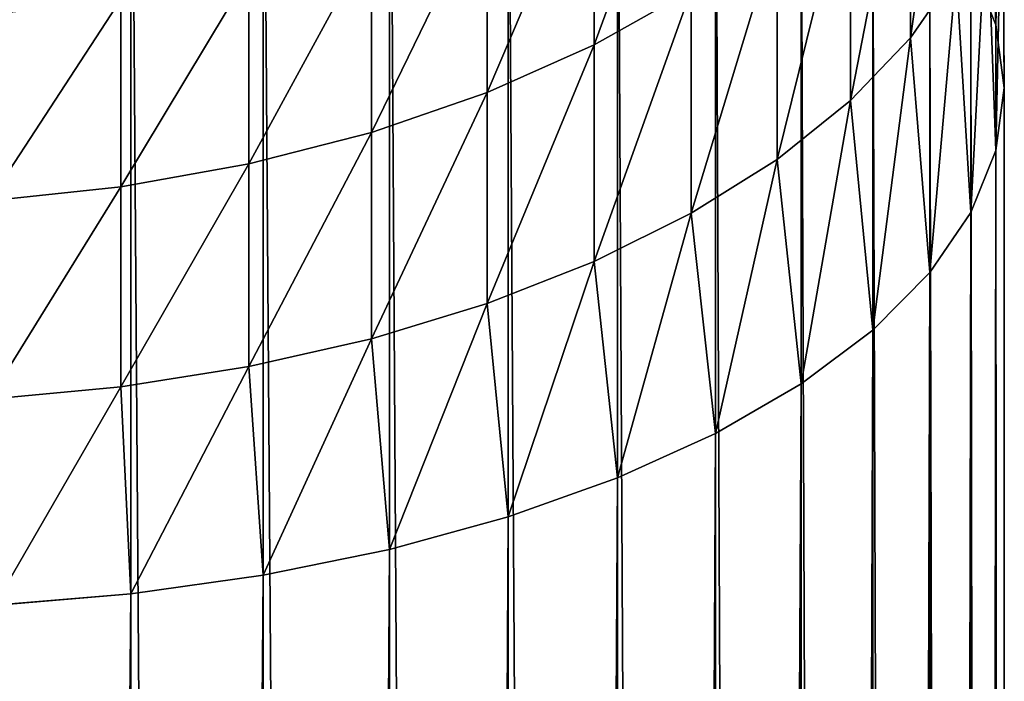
# Model space of a CAD drawing. Header units: metres. Extents: x -99 to 99, y -314 to 25.
# Tile 159 of 256: x 2 to 13, y -31 to -24. Entities that reach past the tile are written whole.
import ezdxf

# ---------------------------------------------------------------- set-up
doc = ezdxf.new("R2010")
doc.units = ezdxf.units.M
doc.layers.add('solid_K2442E1000C35', color=7, linetype='CONTINUOUS')

msp = doc.modelspace()

# ---------------------------------------------------------------- linework, layer by layer
at = {"layer": 'solid_K2442E1000C35'}
for points in [[(3.111104, -228.850281, 298.847351), (3.111104, -18.84005, 191.841797), (1.566977, -18.711582, 192.093918)], [(1.566977, -228.721817, 299.099487), (3.111104, -228.850281, 298.847351), (1.566977, -18.711582, 192.093918)], [(4.609864, -229.062317, 298.431213), (4.609864, -19.052076, 191.425659), (3.111104, -18.84005, 191.841797)], [(3.111104, -228.850281, 298.847351), (4.609864, -229.062317, 298.431213), (3.111104, -18.84005, 191.841797)], [(6.041401, -229.354813, 297.857178), (6.041401, -19.344576, 190.851608), (4.609864, -19.052076, 191.425659)], [(4.609864, -229.062317, 298.431213), (6.041401, -229.354813, 297.857178), (4.609864, -19.052076, 191.425659)], [(7.384842, -229.723511, 297.133545), (7.384842, -19.713278, 190.127991), (6.041401, -19.344576, 190.851608)], [(6.041401, -229.354813, 297.857178), (7.384842, -229.723511, 297.133545), (6.041401, -19.344576, 190.851608)], [(8.620595, -230.16304, 296.270905), (8.620595, -20.152809, 189.26535), (7.384842, -19.713278, 190.127991)], [(7.384842, -229.723511, 297.133545), (8.620595, -230.16304, 296.270905), (7.384842, -19.713278, 190.127991)], [(9.730639, -230.666992, 295.28186), (9.730639, -20.656759, 188.276306), (8.620595, -20.152809, 189.26535)], [(8.620595, -230.16304, 296.270905), (9.730639, -230.666992, 295.28186), (8.620595, -20.152809, 189.26535)], [(12.622244, -23.158016, 183.36731), (12.905215, -23.859035, 181.991486), (12.802501, -20.10244, 180.666855)], [(12.905215, -23.859035, 181.991486), (12.978006, -20.893528, 179.390594), (12.802501, -20.10244, 180.666855)], [(11.93681, -24.004534, 174.371658), (11.93681, -21.215389, 172.474854), (12.453864, -20.367521, 173.614685)], [(12.453864, -23.256094, 175.579117), (11.93681, -24.004534, 174.371658), (12.453864, -20.367521, 173.614685)], [(10.698791, -231.228012, 294.180786), (10.698791, -21.217779, 187.175232), (9.730639, -20.656759, 188.276306)], [(9.730639, -230.666992, 295.28186), (10.698791, -231.228012, 294.180786), (9.730639, -20.656759, 188.276306)], [(12.905215, -23.859035, 181.991486), (13, -24.570427, 180.595291), (12.978006, -20.893528, 179.390594)], [(13, -24.570427, 180.595291), (12.978006, -21.690001, 178.105667), (12.978006, -20.893528, 179.390594)], [(8.356239, -24.085911, 168.615875), (8.356239, -21.783213, 166.746567), (9.455857, -21.095856, 167.523621)], [(9.455857, -23.466728, 169.448273), (8.356239, -24.085911, 168.615875), (9.455857, -21.095856, 167.523621)], [(11.510928, -231.837921, 292.983795), (11.510928, -21.827688, 185.978226), (10.698791, -21.217779, 187.175232)], [(10.698791, -231.228012, 294.180786), (11.510928, -231.837921, 292.983795), (10.698791, -21.217779, 187.175232)], [(11.25833, -24.716288, 173.223404), (11.25833, -22.021696, 171.3909), (11.93681, -21.215389, 172.474854)], [(11.93681, -24.004534, 174.371658), (11.25833, -24.716288, 173.223404), (11.93681, -21.215389, 172.474854)], [(12.905215, -25.28182, 179.199112), (12.802501, -22.481089, 176.829407), (12.978006, -21.690001, 178.105667)], [(13, -24.570427, 180.595291), (12.905215, -25.28182, 179.199112), (12.978006, -21.690001, 178.105667)], [(7.143617, -24.624716, 167.891525), (7.143617, -22.38134, 166.070374), (8.356239, -21.783213, 166.746567)], [(8.356239, -24.085911, 168.615875), (7.143617, -24.624716, 167.891525), (8.356239, -21.783213, 166.746567)], [(12.155211, -232.487823, 291.708282), (12.155211, -22.477592, 184.702713), (11.510928, -21.827688, 185.978226)], [(11.510928, -231.837921, 292.983795), (12.155211, -232.487823, 291.708282), (11.510928, -21.827688, 185.978226)], [(10.427602, -25.381731, 172.149857), (10.427602, -22.775541, 170.377472), (11.25833, -22.021696, 171.3909)], [(11.25833, -24.716288, 173.223404), (10.427602, -25.381731, 172.149857), (11.25833, -22.021696, 171.3909)], [(5.834389, -25.075855, 167.285034), (5.834389, -22.882153, 165.504211), (7.143617, -22.38134, 166.070374)], [(7.143617, -24.624716, 167.891525), (5.834389, -25.075855, 167.285034), (7.143617, -22.38134, 166.070374)], [(12.622244, -233.168259, 290.372864), (12.622244, -23.158016, 183.36731), (12.155211, -22.477592, 184.702713)], [(12.155211, -232.487823, 291.708282), (12.622244, -233.168259, 290.372864), (12.155211, -22.477592, 184.702713)], [(12.622244, -25.98284, 177.823273), (12.453864, -23.256094, 175.579117), (12.802501, -22.481089, 176.829407)], [(12.905215, -25.28182, 179.199112), (12.622244, -25.98284, 177.823273), (12.802501, -22.481089, 176.829407)], [(9.455857, -25.991865, 171.165527), (9.455857, -23.466728, 169.448273), (10.427602, -22.775541, 170.377472)], [(10.427602, -25.381731, 172.149857), (9.455857, -25.991865, 171.165527), (10.427602, -22.775541, 170.377472)], [(4.446262, -25.433231, 166.804596), (4.446262, -23.278875, 165.05571), (5.834389, -22.882153, 165.504211)], [(5.834389, -25.075855, 167.285034), (4.446262, -25.433231, 166.804596), (5.834389, -22.882153, 165.504211)], [(12.905215, -233.869278, 288.99704), (12.905215, -23.859035, 181.991486), (12.622244, -23.158016, 183.36731)], [(12.622244, -233.168259, 290.372864), (12.905215, -233.869278, 288.99704), (12.622244, -23.158016, 183.36731)], [(2.998006, -25.692007, 166.456711), (2.998006, -23.566145, 164.730957), (4.446262, -23.278875, 165.05571)], [(4.446262, -25.433231, 166.804596), (2.998006, -25.692007, 166.456711), (4.446262, -23.278875, 165.05571)], [(12.155211, -26.663261, 176.487869), (11.93681, -24.004534, 174.371658), (12.453864, -23.256094, 175.579117)], [(12.622244, -25.98284, 177.823273), (12.155211, -26.663261, 176.487869), (12.453864, -23.256094, 175.579117)], [(8.356239, -26.538439, 170.283752), (8.356239, -24.085911, 168.615875), (9.455857, -23.466728, 169.448273)], [(9.455857, -25.991865, 171.165527), (8.356239, -26.538439, 170.283752), (9.455857, -23.466728, 169.448273)], [(1.509208, -25.848686, 166.246078), (1.509208, -23.740074, 164.534332), (2.998006, -23.566145, 164.730957)], [(2.998006, -25.692007, 166.456711), (1.509208, -25.848686, 166.246078), (2.998006, -23.566145, 164.730957)], [(13, -234.580658, 287.600861), (13, -24.570427, 180.595291), (12.905215, -23.859035, 181.991486)], [(12.905215, -233.869278, 288.99704), (13, -234.580658, 287.600861), (12.905215, -23.859035, 181.991486)], [(11.510928, -27.313166, 175.212372), (11.25833, -24.716288, 173.223404), (11.93681, -24.004534, 174.371658)], [(12.155211, -26.663261, 176.487869), (11.510928, -27.313166, 175.212372), (11.93681, -24.004534, 174.371658)], [(7.143617, -27.014059, 169.516449), (7.143617, -24.624716, 167.891525), (8.356239, -24.085911, 168.615875)], [(8.356239, -26.538439, 170.283752), (7.143617, -27.014059, 169.516449), (8.356239, -24.085911, 168.615875)], [(5.834389, -27.412296, 168.873978), (5.834389, -25.075855, 167.285034), (7.143617, -24.624716, 167.891525)], [(7.143617, -27.014059, 169.516449), (5.834389, -27.412296, 168.873978), (7.143617, -24.624716, 167.891525)], [(12.905215, -235.292053, 286.204681), (12.905215, -25.28182, 179.199112), (13, -24.570427, 180.595291)], [(13, -234.580658, 287.600861), (12.905215, -235.292053, 286.204681), (13, -24.570427, 180.595291)], [(10.698791, -27.923075, 174.01535), (10.427602, -25.381731, 172.149857), (11.25833, -24.716288, 173.223404)], [(11.510928, -27.313166, 175.212372), (10.698791, -27.923075, 174.01535), (11.25833, -24.716288, 173.223404)], [(4.446262, -27.727762, 168.365036), (4.446262, -25.433231, 166.804596), (5.834389, -25.075855, 167.285034)], [(5.834389, -27.412296, 168.873978), (4.446262, -27.727762, 168.365036), (5.834389, -25.075855, 167.285034)], [(12.622244, -235.993073, 284.828827), (12.622244, -25.98284, 177.823273), (12.905215, -25.28182, 179.199112)], [(12.905215, -235.292053, 286.204681), (12.622244, -235.993073, 284.828827), (12.905215, -25.28182, 179.199112)], [(9.730639, -28.484095, 172.914291), (9.455857, -25.991865, 171.165527), (10.427602, -25.381731, 172.149857)], [(10.698791, -27.923075, 174.01535), (9.730639, -28.484095, 172.914291), (10.427602, -25.381731, 172.149857)], [(2.998006, -27.956194, 167.996506), (2.998006, -25.692007, 166.456711), (4.446262, -25.433231, 166.804596)], [(4.446262, -27.727762, 168.365036), (2.998006, -27.956194, 167.996506), (4.446262, -25.433231, 166.804596)], [(1.509208, -28.0945, 167.773376), (1.509208, -25.848686, 166.246078), (2.998006, -25.692007, 166.456711)], [(2.998006, -27.956194, 167.996506), (1.509208, -28.0945, 167.773376), (2.998006, -25.692007, 166.456711)], [(8.620595, -28.988045, 171.925232), (8.356239, -26.538439, 170.283752), (9.455857, -25.991865, 171.165527)], [(9.730639, -28.484095, 172.914291), (8.620595, -28.988045, 171.925232), (9.455857, -25.991865, 171.165527)], [(12.155211, -236.673492, 283.493439), (12.155211, -26.663261, 176.487869), (12.622244, -25.98284, 177.823273)], [(12.622244, -235.993073, 284.828827), (12.155211, -236.673492, 283.493439), (12.622244, -25.98284, 177.823273)], [(7.384842, -29.427576, 171.062607), (7.143617, -27.014059, 169.516449), (8.356239, -26.538439, 170.283752)], [(8.620595, -28.988045, 171.925232), (7.384842, -29.427576, 171.062607), (8.356239, -26.538439, 170.283752)], [(11.510928, -237.32341, 282.217926), (11.510928, -27.313166, 175.212372), (12.155211, -26.663261, 176.487869)], [(12.155211, -236.673492, 283.493439), (11.510928, -237.32341, 282.217926), (12.155211, -26.663261, 176.487869)], [(6.041401, -29.79628, 170.338974), (5.834389, -27.412296, 168.873978), (7.143617, -27.014059, 169.516449)], [(7.384842, -29.427576, 171.062607), (6.041401, -29.79628, 170.338974), (7.143617, -27.014059, 169.516449)], [(4.609864, -30.088778, 169.764923), (4.446262, -27.727762, 168.365036), (5.834389, -27.412296, 168.873978)], [(6.041401, -29.79628, 170.338974), (4.609864, -30.088778, 169.764923), (5.834389, -27.412296, 168.873978)], [(10.698791, -237.933319, 281.020905), (10.698791, -27.923075, 174.01535), (11.510928, -27.313166, 175.212372)], [(11.510928, -237.32341, 282.217926), (10.698791, -237.933319, 281.020905), (11.510928, -27.313166, 175.212372)], [(3.111104, -30.300806, 169.348785), (2.998006, -27.956194, 167.996506), (4.446262, -27.727762, 168.365036)], [(4.609864, -30.088778, 169.764923), (3.111104, -30.300806, 169.348785), (4.446262, -27.727762, 168.365036)], [(1.566977, -30.429274, 169.096664), (1.509208, -28.0945, 167.773376), (2.998006, -27.956194, 167.996506)], [(3.111104, -30.300806, 169.348785), (1.566977, -30.429274, 169.096664), (2.998006, -27.956194, 167.996506)], [(9.730639, -238.494339, 279.919861), (9.730639, -28.484095, 172.914291), (10.698791, -27.923075, 174.01535)], [(10.698791, -237.933319, 281.020905), (9.730639, -238.494339, 279.919861), (10.698791, -27.923075, 174.01535)], [(8.620595, -238.998276, 278.930786), (8.620595, -28.988045, 171.925232), (9.730639, -28.484095, 172.914291)], [(9.730639, -238.494339, 279.919861), (8.620595, -238.998276, 278.930786), (9.730639, -28.484095, 172.914291)], [(7.384842, -239.43782, 278.068176), (7.384842, -29.427576, 171.062607), (8.620595, -28.988045, 171.925232)], [(8.620595, -238.998276, 278.930786), (7.384842, -239.43782, 278.068176), (8.620595, -28.988045, 171.925232)], [(6.041401, -239.806519, 277.344543), (6.041401, -29.79628, 170.338974), (7.384842, -29.427576, 171.062607)], [(7.384842, -239.43782, 278.068176), (6.041401, -239.806519, 277.344543), (7.384842, -29.427576, 171.062607)], [(4.609864, -240.099014, 276.770477), (4.609864, -30.088778, 169.764923), (6.041401, -29.79628, 170.338974)], [(6.041401, -239.806519, 277.344543), (4.609864, -240.099014, 276.770477), (6.041401, -29.79628, 170.338974)], [(3.111104, -240.31105, 276.35434), (3.111104, -30.300806, 169.348785), (4.609864, -30.088778, 169.764923)], [(4.609864, -240.099014, 276.770477), (3.111104, -240.31105, 276.35434), (4.609864, -30.088778, 169.764923)], [(1.566977, -240.439514, 276.102234), (1.566977, -30.429274, 169.096664), (3.111104, -30.300806, 169.348785)], [(3.111104, -240.31105, 276.35434), (1.566977, -240.439514, 276.102234), (3.111104, -30.300806, 169.348785)]]:
    msp.add_3dface(points, dxfattribs=at)

doc.saveas('drawing.dxf')
